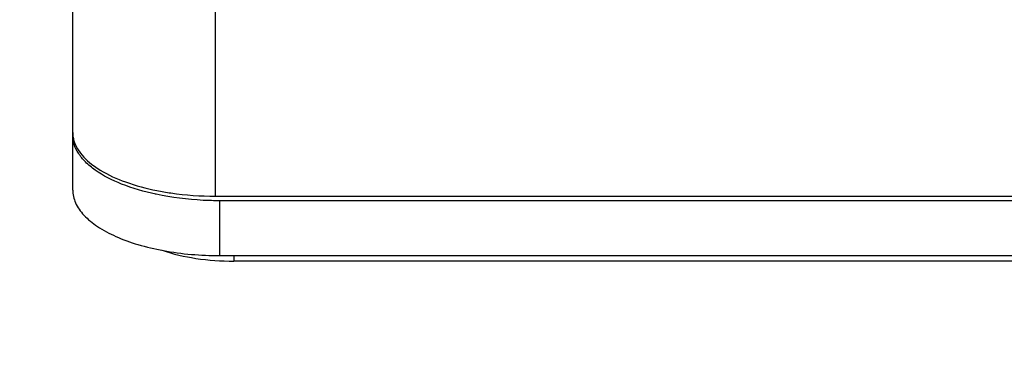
# Model space of a CAD drawing. Header units: millimetres. Extents: x 0 to 420, y 0 to 297.
# Tile 71 of 105: x 194.14 to 201.38, y 230.87 to 233.46. Entities that reach past the tile are written whole.
import ezdxf

# ---------------------------------------------------------------- set-up
doc = ezdxf.new("R2010")
doc.units = ezdxf.units.MM
doc.header["$LTSCALE"] = 23.1
doc.layers.get('0').update_dxf_attribs({"linetype": 'CONTINUOUS'})
doc.layers.add('DIM_PILOTEES', color=7, linetype='CONTINUOUS')
doc.styles.get("Standard").update_dxf_attribs({"font": 'txt', "width": 0.7})
doc.dimstyles.new('DIMSTYLE_4', dxfattribs={"dimtxt": 2.5, "dimasz": 3.5, "dimexe": 2, "dimexo": 0, "dimtad": 1, "dimdec": 0, "dimlfac": 3.333333, "dimdsep": 46, "dimtxsty": 'Standard', "dimblk": '_FILLED', "dimblk1": '_FILLED', "dimblk2": '_FILLED', "dimcen": 0.09, "dimazin": 2, "dimtp": 0.5, "dimtm": 0.5, "dimtfac": 1, "dimtdec": 0, "dimtofl": 0, "dimtmove": 0, "dimatfit": 3, "dimldrblk": '_FILLED', "dimfxl": 0, "dimtolj": 1, "dimarcsym": 0})

# ---------------------------------------------------------------- blocks, each defined once
blk = doc.blocks.new('_FILLED')
at = {"color": 0, "linetype": 'ByBlock'}
blk.add_solid([(0, 0), (-1, 0.1429), (-1, -0.1429)], dxfattribs=at)
blk = doc.blocks.new('*D10')
at = {"layer": 'DIM_PILOTEES', "color": 2, "linetype": 'Continuous'}
for p, q in [((198.7401, 245.1822), (148.7401, 245.1822)), ((150.7401, 245.1822), (150.7401, 221.1085)), ((150.7401, 197.0349), (150.7401, 221.1085)), ((209.3901, 197.0349), (148.7401, 197.0349))]:
    blk.add_line(p, q, dxfattribs=at)
at = {"layer": 'DIM_PILOTEES', "color": 2, "linetype": 'Continuous', "xscale": 3.5, "yscale": 3.5, "zscale": 3.5}
for p, rotation in [((150.7401, 245.1822), 90), ((150.7401, 197.0349), 270)]:
    blk.add_blockref('_FILLED', p, dxfattribs=dict(at, rotation=rotation))
at = {"layer": 'DIM_PILOTEES', "color": 2, "linetype": 'Continuous', "insert": (147.6151, 221.1085), "char_height": 2.5, "width": 8.035714, "attachment_point": 2, "rotation": 90, "line_spacing_factor": 0.9}
blk.add_mtext('{\\ftxt;\\W0.0001;\\H0.0001;\\~}{\\ftxt;\\W2.1428571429;\\H2.5; }{\\ftxt;\\W0.0001;\\H0.0001;\\~}', dxfattribs=at)

msp = doc.modelspace()

# ---------------------------------------------------------------- linework, layer by layer
at = {"color": 7, "linetype": 'Continuous'}
for p, q in [((194.5251, 232.2046), (194.5251, 236.4282)), ((195.575, 232.1596), (195.5749, 233.8783)), ((195.575, 232.1596), (203.4051, 232.1596)), ((195.6051, 232.126), (195.6051, 231.7232)), ((203.3751, 232.126), (195.6051, 232.126)), ((195.6051, 231.7232), (203.3751, 231.7232)), ((195.7101, 231.7232), (195.7101, 231.6825)), ((203.2701, 231.6825), (195.7101, 231.6825))]:
    msp.add_line(p, q, dxfattribs=at)
for centre, radius, start, end in [((194.7336, 232.6276), 0.2085, 180.00994, 185.47653), ((194.7427, 232.6287), 0.2177, 185.52854, 194.40571), ((195.5335, 234.0228), 1.8913, 257.84964, 257.9677)]:
    msp.add_arc(centre, radius, start, end, dxfattribs=at)
for points, knots in [([(195.1354, 232.1739), (195.0502, 232.1923), (194.8953, 232.2366), (194.7221, 232.3229), (194.6198, 232.4064), (194.5662, 232.4701), (194.5328, 232.5374), (194.5251, 232.5847), (194.5251, 232.6074)], [0, 0, 0, 0, 0.328089, 0.603969, 0.720322, 0.822976, 0.914671, 1, 1, 1, 1]), ([(194.5319, 232.5745), (194.5564, 232.4788), (194.6985, 232.3537), (194.9211, 232.2555), (195.0659, 232.2165), (195.144, 232.2008)], [0, 0, 0, 0, 0.399775, 0.677623, 1, 1, 1, 1]), ([(194.5251, 232.2046), (194.5251, 232.1725), (194.5415, 232.1035), (194.6082, 232.0115), (194.7111, 231.9291), (194.8464, 231.8577), (195.0098, 231.7993), (195.2637, 231.74), (195.4668, 231.7232), (195.6051, 231.7232)], [0, 0, 0, 0, 0.075767, 0.161836, 0.26421, 0.384619, 0.521909, 0.673109, 1, 1, 1, 1]), ([(195.144, 232.2008), (195.1783, 232.1939), (195.3207, 232.1694), (195.4656, 232.1596), (195.575, 232.1596)], [0, 0, 0, 0, 0.242247, 1, 1, 1, 1]), ([(195.6051, 232.126), (195.565, 232.126), (195.4088, 232.1299), (195.2528, 232.1489), (195.1392, 232.1731)], [0, 0, 0, 0, 0.256294, 1, 1, 1, 1]), ([(195.1824, 231.762), (195.2632, 231.7345), (195.4383, 231.6951), (195.617, 231.6825), (195.7101, 231.6825)], [0, 0, 0, 0, 0.478337, 1, 1, 1, 1])]:
    msp.add_open_spline(points, degree=3, knots=knots, dxfattribs=at)

# ---------------------------------------------------------------- dimensions: what is measured, and where the dimension line sits
at = {"layer": 'DIM_PILOTEES', "color": 2, "linetype": 'Continuous'}
dim = msp.add_linear_dim(base=(150.7401, 245.1822), p1=(209.3901, 197.0349), p2=(198.7401, 245.1822), angle=90, text='{\\ftxt;\\W0.0001;\\H0.0001;\\~}{\\ftxt;\\W2.1428571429;\\H2.5; }{\\ftxt;\\W0.0001;\\H0.0001;\\~}', dimstyle='DIMSTYLE_4', dxfattribs=at)
dim.commit()
dim.dimension.update_dxf_attribs({"geometry": '*D10', "text_midpoint": (150.7401, 220.7514), "dimtype": 160})

doc.saveas('drawing.dxf')
